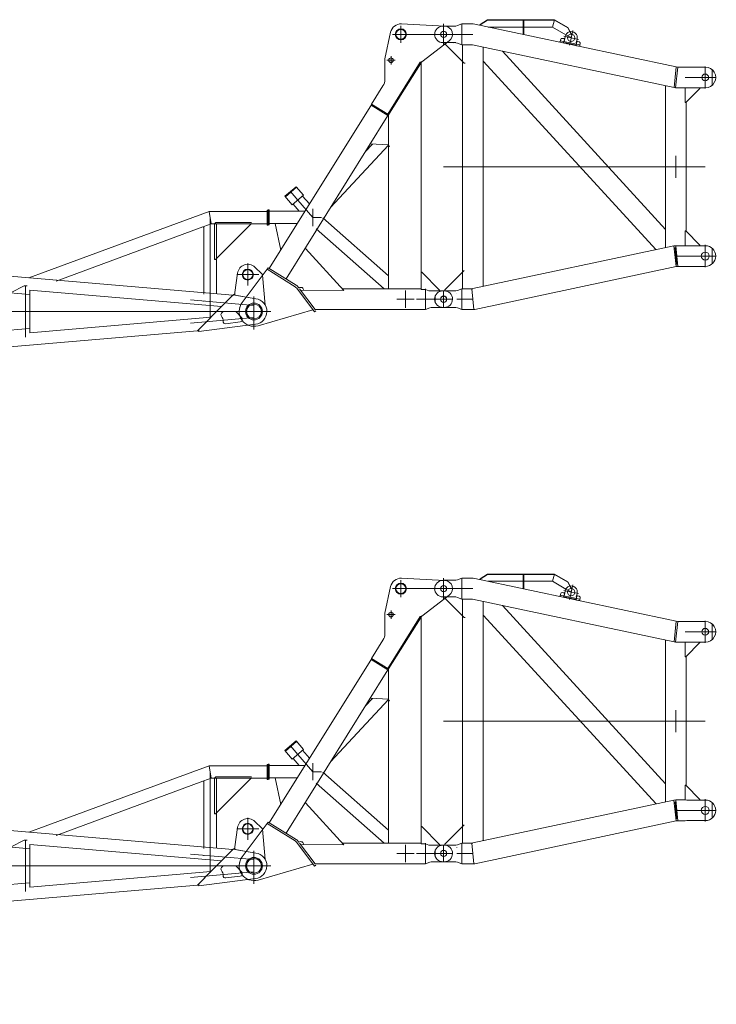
# Model space of a CAD drawing. Extents: x 8365 to 131642, y 1960 to 79602.
# Tile 88 of 121: x 102418 to 108075, y 31846 to 39839. Entities that reach past the tile are written whole.
import ezdxf

# ---------------------------------------------------------------- set-up
doc = ezdxf.new("R2010")
doc.units = 0
doc.header["$LTSCALE"] = 100
doc.header["$MEASUREMENT"] = 0
doc.linetypes.add('CENTER', pattern=[50.5, 30, -9, 2.5, -9])
doc.linetypes.add('HIDDEN', pattern=[12.6, 8.4, -4.2])
for name, color, linetype in [('11', 7, 'Continuous'), ('4', 54, 'Continuous'), ('5', 7, 'Continuous')]:
    doc.layers.add(name, color=color, linetype=linetype)

# ---------------------------------------------------------------- blocks, each defined once
blk = doc.blocks.new('*G20')
at = {"layer": '11', "color": 7, "linetype": 'Continuous', "lineweight": 9}
for p, q in [((104148.3, 33101.5), (92632.6, 34084.4)), ((102500.9, 33108.7), (92427, 33969.2)), ((103241, 33518.8), (103956.2, 33782.6)), ((104426.4, 33782.6), (103956.2, 33782.6)), ((103961.8, 33782.6), (104426.4, 33782.6)), ((104426.4, 33731.8), (104426.4, 33791.8)), ((104426.4, 33791.8), (104434.4, 33791.8)), ((104426.4, 33782.6), (104426.4, 33681)), ((104434.4, 33791.8), (104434.4, 33671.8)), ((102713.4, 33215.8), (103906.3, 33656.2)), ((103908.9, 33657.1), (103914.5, 33653.2)), ((103973.6, 33681), (103914.5, 33659.2)), ((103914.5, 33659.2), (103914.5, 33121.4)), ((103914.5, 33653.2), (103914.5, 33548.5)), ((104016.1, 33681), (103973.6, 33681)), ((104426.4, 33681), (103973.6, 33681)), ((104426.4, 33681), (103979.2, 33681)), ((104009.3, 33691.8), (104000.3, 33682.8)), ((104000.3, 33682.8), (104000.3, 33404.9)), ((104300.3, 33691.8), (104009.3, 33691.8)), ((104016.1, 33402.6), (104016.1, 33681)), ((104018.2, 33402.2), (104300.3, 33684.3)), ((104426.4, 33671.8), (104426.4, 33731.8)), ((104434.4, 33671.8), (104426.4, 33671.8)), ((102625.4, 33291.7), (103241, 33518.8)), ((103914.5, 33437.7), (103914.5, 33417.8)), ((104270.3, 33180), (104270.3, 33360)), ((102625.4, 33291.7), (102492.8, 33242.8)), ((102492.8, 33242.8), (102625.4, 33291.7)), ((104165.2, 33123.8), (104187.6, 33281.8)), ((104180.3, 33270), (104360.3, 33270)), ((104327.8, 33330.6), (104385.3, 33276.1)), ((104390.5, 33266.3), (104411.8, 33021.6)), ((103914.5, 33201.1), (103914.5, 33121.4)), ((103914.5, 33201.1), (103914.5, 33121.4)), ((104016.1, 33112.8), (104016.1, 33193.9)), ((102500.9, 32797.2), (102500.9, 33142.3)), ((102500.9, 33142.3), (104057.5, 33009.9)), ((104056.6, 33009.9), (104148.3, 33101.5)), ((104136.4, 33102.5), (104152.1, 33104.1)), ((104150.8, 33104), (104139.2, 33092.4)), ((104152.8, 33104.9), (104335.8, 33073.9)), ((104165.2, 33113.9), (104154.9, 33104.5)), ((104154.9, 33104.5), (104165.2, 33102.8)), ((104165.2, 33102.8), (104165.2, 33123.8)), ((104165.2, 33102.8), (104165.2, 33113.9)), ((104335.8, 33073.9), (104165.2, 33102.8)), ((104320.3, 33090), (104320.3, 32823)), ((104057.5, 33009.9), (103970.2, 32922.7)), ((104064.1, 32964), (104057.7, 32957.4)), ((104165, 32970), (104078.5, 32970)), ((104220.8, 32919.1), (104179.7, 32963.6)), ((103970.2, 32922.7), (102500.9, 32797.2)), ((103860.4, 32814), (103969.3, 32922.7)), ((103969.3, 32922.7), (103871.4, 32824.9)), ((103871.4, 32824.9), (103969.3, 32922.7)), ((104333.1, 32865.8), (103871.4, 32808)), ((104091.9, 32871.2), (104208.6, 32885.7)), ((102500.9, 32831.4), (92427, 31970.9)), ((92515.5, 31845.6), (103860.4, 32814)), ((103871.4, 32808.9), (103860.4, 32814)), ((103871.4, 32808), (103871.4, 32824.3))]:
    blk.add_line(p, q, dxfattribs=at)
at = {"layer": '11', "color": 7, "linetype": 'CENTER', "lineweight": 9}
for p, q in [((103956.2, 33782.6), (103973.6, 33681)), ((103965.3, 33731.8), (103965.3, 32970)), ((103965.3, 33050.4), (103965.3, 33692.6)), ((102453.3, 33179.5), (101480.7, 32677.5)), ((102477.2, 33177.5), (102453.3, 33179.5)), ((102465.3, 32760.9), (102465.3, 33178.5)), ((104320.3, 33020), (103803.6, 33064.2)), ((103965.3, 33025.8), (103965.3, 32914.2)), ((104320.3, 32849.5), (104320.3, 33090.5)), ((104440.3, 32970), (92320.3, 32970)), ((104440.3, 32970), (103803.6, 32970)), ((103909.5, 32970), (104021.1, 32970)), ((103909.5, 32970), (104021.1, 32970)), ((103965.3, 32970), (103914.5, 32970)), ((103965.3, 32970), (103914.5, 32970)), ((104070.3, 32970), (104440.3, 32970)), ((104320.3, 32920), (103803.6, 32875.9))]:
    blk.add_line(p, q, dxfattribs=at)
at = {"layer": '11', "color": 7, "linetype": 'HIDDEN', "lineweight": 9}
for p, q in [((104426.4, 33777.6), (104426.4, 33686)), ((104000.3, 33404.9), (104000.3, 33391.8)), ((104000.3, 33391.8), (104007.8, 33391.8)), ((104007.8, 33391.8), (104018.2, 33402.2)), ((104016.1, 33402.6), (104016.1, 33193.9)), ((103914.5, 33201.1), (103914.5, 33216.2)), ((103914.5, 33121.4), (103914.5, 33111.5)), ((103914.5, 33052.2), (103914.5, 33057.2))]:
    blk.add_line(p, q, dxfattribs=at)
at = {"layer": '11', "color": 7, "linetype": 'Continuous', "lineweight": 9}
blk.add_lwpolyline([(104385.3, 33276.1), (104386.3, 33275), (104387.2, 33273.9), (104388, 33272.8), (104388.7, 33271.5), (104389.3, 33270.2), (104389.9, 33268.9), (104390.3, 33267.5), (104390.5, 33266.1), (104390.7, 33264.7), (104390.8, 33263.3)], dxfattribs=at)
for centre, radius in [((104270.3, 33269.9), 45), ((104270.3, 33270), 40), ((104320.3, 32970), 68.5), ((104320.3, 32970), 60)]:
    blk.add_circle(centre, radius, dxfattribs=at)
for centre, radius, start, end in [((104270.2, 33270), 83.6, 46.44685, 171.87492), ((104320.3, 32970), 105, -82.96387, 81.48035), ((104072, 32943.4), 20, 135.72221, -141.38229), ((104078.5, 32950), 20, 90, 135.66278), ((104165, 32950), 20, 42.69417, 90.00109), ((104009.5, 32893.5), 60, -1.74008, 38.61652), ((104089.5, 32891.1), 20, 178.25922, -82.9184), ((104206.1, 32905.5), 20, -82.95624, 42.69739)]:
    blk.add_arc(centre, radius, start, end, dxfattribs=at)
at = {"layer": '5', "color": 7, "linetype": 'Continuous', "lineweight": 9}
for p, q in [((104165.2, 33113.9), (104165.2, 33113.9)), ((104165.2, 33113.8), (104165.2, 33113.8)), ((104165.2, 33113.4), (104165.2, 33113.7)), ((104165.2, 33113.2), (104165.2, 33113.6)), ((104165.2, 33113.3), (104165.2, 33113.6)), ((104165.2, 33113.4), (104165.2, 33113.6)), ((104165.2, 33113.1), (104165.2, 33113.5)), ((104165.2, 33113.1), (104165.2, 33113.5)), ((104165.2, 33112.8), (104165.2, 33113.4)), ((104165.2, 33112.9), (104165.2, 33113.4)), ((104165.2, 33112.6), (104165.2, 33113.3)), ((104165.2, 33112.7), (104165.2, 33113.3)), ((104165.2, 33112.7), (104165.2, 33113.3)), ((104165.2, 33112.4), (104165.2, 33113.2)), ((104165.2, 33112.4), (104165.2, 33113.2)), ((104165.2, 33112.5), (104165.2, 33113.2)), ((104165.2, 33112.2), (104165.2, 33113.1)), ((104165.2, 33112.2), (104165.2, 33113.1)), ((104165.2, 33111.9), (104165.2, 33113)), ((104165.2, 33112), (104165.2, 33113)), ((104165.2, 33112.1), (104165.2, 33113)), ((104165.2, 33111.8), (104165.2, 33112.9)), ((104165.2, 33111.9), (104165.2, 33112.9)), ((104165.2, 33111.5), (104165.2, 33112.8)), ((104165.2, 33111.7), (104165.2, 33112.8)), ((104165.2, 33111.7), (104165.2, 33112.8)), ((104165.2, 33111.3), (104165.2, 33112.7)), ((104165.2, 33111.4), (104165.2, 33112.7)), ((104165.2, 33111.4), (104165.2, 33112.7)), ((104165.2, 33111.1), (104165.2, 33112.6)), ((104165.2, 33111.2), (104165.2, 33112.6)), ((104165.2, 33111.2), (104165.2, 33112.6)), ((104165.2, 33111), (104165.2, 33112.5)), ((104165.2, 33111), (104165.2, 33112.5)), ((104165.2, 33110.7), (104165.2, 33112.4)), ((104165.2, 33110.8), (104165.2, 33112.4)), ((104165.2, 33110.5), (104165.2, 33112.3)), ((104165.2, 33110.6), (104165.2, 33112.3)), ((104165.2, 33110.7), (104165.2, 33112.3)), ((104165.2, 33110.3), (104165.2, 33112.2)), ((104165.2, 33110.4), (104165.2, 33112.2)), ((104165.2, 33110.5), (104165.2, 33112.2)), ((104165.2, 33110.1), (104165.2, 33112.1)), ((104165.2, 33109.9), (104165.2, 33112)), ((104165.2, 33110), (104165.2, 33112)), ((104165.2, 33110), (104165.2, 33112)), ((104165.2, 33109.8), (104165.2, 33111.9)), ((104165.2, 33109.8), (104165.2, 33111.9))]:
    blk.add_line(p, q, dxfattribs=at)
blk = doc.blocks.new('*G21')
at = {"layer": '11', "color": 7, "linetype": 'Continuous', "lineweight": 9}
for p, q in [((104148.3, 37601.5), (92632.6, 38584.5)), ((102500.9, 37608.7), (92427, 38469.2)), ((104426.4, 38231.8), (104426.4, 38291.8)), ((104426.4, 38291.8), (104434.4, 38291.8)), ((104434.4, 38291.8), (104434.4, 38171.8)), ((103241, 38018.8), (103956.2, 38282.6)), ((104426.4, 38282.6), (103956.2, 38282.6)), ((103961.8, 38282.6), (104426.4, 38282.6)), ((104426.4, 38282.6), (104426.4, 38181)), ((104426.4, 38171.8), (104426.4, 38231.8)), ((102713.4, 37715.9), (103906.3, 38156.2)), ((103908.9, 38157.2), (103914.5, 38153.2)), ((103973.6, 38181), (103914.5, 38159.2)), ((103914.5, 38159.2), (103914.5, 37621.5)), ((103914.5, 38153.2), (103914.5, 38048.5)), ((104016.1, 38181), (103973.6, 38181)), ((104426.4, 38181), (103973.6, 38181)), ((104426.4, 38181), (103979.2, 38181)), ((104009.3, 38191.8), (104000.3, 38182.8)), ((104000.3, 38182.8), (104000.3, 37905)), ((104300.3, 38191.8), (104009.3, 38191.8)), ((104016.1, 37902.6), (104016.1, 38181)), ((104018.2, 37902.3), (104300.3, 38184.3)), ((104434.4, 38171.8), (104426.4, 38171.8)), ((102625.4, 37791.7), (103241, 38018.8)), ((103914.5, 37937.8), (103914.5, 37917.8)), ((104270.3, 37680.1), (104270.3, 37860.1)), ((104327.8, 37830.6), (104385.3, 37776.1)), ((102625.4, 37791.7), (102492.8, 37742.8)), ((102492.8, 37742.8), (102625.4, 37791.7)), ((104165.2, 37623.8), (104187.6, 37781.9)), ((104180.3, 37770.1), (104360.3, 37770.1)), ((104390.5, 37766.3), (104411.8, 37521.6)), ((103914.5, 37701.1), (103914.5, 37621.5)), ((103914.5, 37701.1), (103914.5, 37621.5)), ((104016.1, 37612.8), (104016.1, 37694)), ((102500.9, 37297.3), (102500.9, 37642.3)), ((102500.9, 37642.3), (104057.5, 37509.9)), ((104056.6, 37510), (104148.3, 37601.5)), ((104136.4, 37602.5), (104152.1, 37604.2)), ((104150.8, 37604), (104139.2, 37592.4)), ((104152.8, 37604.9), (104335.8, 37573.9)), ((104165.2, 37613.9), (104154.9, 37604.6)), ((104154.9, 37604.6), (104165.2, 37602.8)), ((104165.2, 37602.8), (104165.2, 37623.8)), ((104165.2, 37602.8), (104165.2, 37613.9)), ((104335.8, 37573.9), (104165.2, 37602.8)), ((104320.3, 37590.1), (104320.3, 37323)), ((104057.5, 37509.9), (103970.2, 37422.8)), ((103970.2, 37422.8), (102500.9, 37297.3)), ((103860.4, 37314), (103969.3, 37422.7)), ((103969.3, 37422.7), (103871.4, 37324.9)), ((103871.4, 37324.9), (103969.3, 37422.7)), ((104064.1, 37464), (104057.7, 37457.4)), ((104165, 37470.1), (104078.5, 37470.1)), ((104220.8, 37419.1), (104179.7, 37463.6)), ((102500.9, 37331.4), (92427, 36470.9)), ((104333.1, 37365.9), (103871.4, 37308.1)), ((104091.9, 37371.2), (104208.6, 37385.7)), ((92515.5, 36345.7), (103860.4, 37314)), ((103871.4, 37308.9), (103860.4, 37314)), ((103871.4, 37308.1), (103871.4, 37324.3))]:
    blk.add_line(p, q, dxfattribs=at)
at = {"layer": '11', "color": 7, "linetype": 'CENTER', "lineweight": 9}
for p, q in [((103956.2, 38282.6), (103973.6, 38181)), ((103965.3, 38231.8), (103965.3, 37470.1)), ((103965.3, 37550.4), (103965.3, 38192.6)), ((102453.3, 37679.5), (101480.7, 37177.5)), ((102477.2, 37677.5), (102453.3, 37679.5)), ((102465.3, 37261), (102465.3, 37678.5)), ((104320.3, 37349.6), (104320.3, 37590.6)), ((104320.3, 37520.1), (103803.6, 37564.2)), ((103965.3, 37525.9), (103965.3, 37414.3)), ((104440.3, 37470.1), (92320.3, 37470.1)), ((104440.3, 37470.1), (103803.6, 37470.1)), ((104320.3, 37420.1), (103803.6, 37375.9)), ((103909.5, 37470.1), (104021.1, 37470.1)), ((103909.5, 37470.1), (104021.1, 37470.1)), ((103965.3, 37470.1), (103914.5, 37470.1)), ((103965.3, 37470.1), (103914.5, 37470.1)), ((104070.3, 37470.1), (104440.3, 37470.1))]:
    blk.add_line(p, q, dxfattribs=at)
at = {"layer": '11', "color": 7, "linetype": 'HIDDEN', "lineweight": 9}
for p, q in [((104426.4, 38277.6), (104426.4, 38186)), ((104000.3, 37905), (104000.3, 37891.8)), ((104000.3, 37891.8), (104007.8, 37891.8)), ((104007.8, 37891.8), (104018.2, 37902.3)), ((104016.1, 37902.6), (104016.1, 37694)), ((103914.5, 37701.1), (103914.5, 37716.3)), ((103914.5, 37621.5), (103914.5, 37611.6)), ((103914.5, 37552.2), (103914.5, 37557.2))]:
    blk.add_line(p, q, dxfattribs=at)
at = {"layer": '11', "color": 7, "linetype": 'Continuous', "lineweight": 9}
blk.add_lwpolyline([(104385.3, 37776.1), (104386.3, 37775.1), (104387.2, 37774), (104388, 37772.8), (104388.7, 37771.6), (104389.3, 37770.3), (104389.9, 37768.9), (104390.3, 37767.5), (104390.5, 37766.1), (104390.7, 37764.7), (104390.8, 37763.3)], dxfattribs=at)
for centre, radius in [((104270.3, 37770), 45), ((104270.3, 37770.1), 40), ((104320.3, 37470.1), 68.5), ((104320.3, 37470.1), 60)]:
    blk.add_circle(centre, radius, dxfattribs=at)
for centre, radius, start, end in [((104270.2, 37770.1), 83.6, 46.44685, 171.87492), ((104320.3, 37470.1), 105, -82.96387, 81.48035), ((104072, 37443.4), 20, 135.72221, -141.38229), ((104009.5, 37393.5), 60, -1.74008, 38.61652), ((104078.5, 37450), 20, 90, 135.66278), ((104165, 37450.1), 20, 42.69417, 90.00109), ((104206.1, 37405.5), 20, -82.95624, 42.69739), ((104089.5, 37391.1), 20, 178.25922, -82.9184)]:
    blk.add_arc(centre, radius, start, end, dxfattribs=at)
at = {"layer": '5', "color": 7, "linetype": 'Continuous', "lineweight": 9}
for p, q in [((104165.2, 37613.8), (104165.2, 37613.9)), ((104165.2, 37613.9), (104165.2, 37613.9)), ((104165.2, 37613.4), (104165.2, 37613.7)), ((104165.2, 37613.5), (104165.2, 37613.7)), ((104165.2, 37613.2), (104165.2, 37613.6)), ((104165.2, 37613.3), (104165.2, 37613.6)), ((104165.2, 37613.3), (104165.2, 37613.6)), ((104165.2, 37613.1), (104165.2, 37613.5)), ((104165.2, 37612.8), (104165.2, 37613.4)), ((104165.2, 37612.8), (104165.2, 37613.4)), ((104165.2, 37612.9), (104165.2, 37613.4)), ((104165.2, 37612.5), (104165.2, 37613.3)), ((104165.2, 37612.6), (104165.2, 37613.3)), ((104165.2, 37612.7), (104165.2, 37613.3)), ((104165.2, 37612.4), (104165.2, 37613.2)), ((104165.2, 37612.5), (104165.2, 37613.2)), ((104165.2, 37612.1), (104165.2, 37613.1)), ((104165.2, 37612.2), (104165.2, 37613.1)), ((104165.2, 37612.3), (104165.2, 37613.1)), ((104165.2, 37611.9), (104165.2, 37613)), ((104165.2, 37612), (104165.2, 37613)), ((104165.2, 37612.1), (104165.2, 37613)), ((104165.2, 37611.7), (104165.2, 37612.9)), ((104165.2, 37611.8), (104165.2, 37612.9)), ((104165.2, 37611.8), (104165.2, 37612.9)), ((104165.2, 37611.5), (104165.2, 37612.8)), ((104165.2, 37611.6), (104165.2, 37612.8)), ((104165.2, 37611.3), (104165.2, 37612.7)), ((104165.2, 37611.3), (104165.2, 37612.7)), ((104165.2, 37611.4), (104165.2, 37612.7)), ((104165.2, 37611.1), (104165.2, 37612.6)), ((104165.2, 37611.1), (104165.2, 37612.6)), ((104165.2, 37611.2), (104165.2, 37612.6)), ((104165.2, 37610.8), (104165.2, 37612.5)), ((104165.2, 37611), (104165.2, 37612.5)), ((104165.2, 37610.6), (104165.2, 37612.4)), ((104165.2, 37610.7), (104165.2, 37612.4)), ((104165.2, 37610.8), (104165.2, 37612.4)), ((104165.2, 37610.4), (104165.2, 37612.3)), ((104165.2, 37610.5), (104165.2, 37612.3)), ((104165.2, 37610.6), (104165.2, 37612.3)), ((104165.2, 37610.4), (104165.2, 37612.2)), ((104165.2, 37610), (104165.2, 37612.1)), ((104165.2, 37610.1), (104165.2, 37612.1)), ((104165.2, 37610.1), (104165.2, 37612.1)), ((104165.2, 37609.9), (104165.2, 37612)), ((104165.2, 37609.9), (104165.2, 37612)), ((104165.2, 37609.8), (104165.2, 37611.9))]:
    blk.add_line(p, q, dxfattribs=at)
blk = doc.blocks.new('*G42')
at = {"layer": '11', "color": 7, "linetype": 'Continuous', "lineweight": 9}
for p, q in [((105430.1, 39737.7), (105384.4, 39520.5)), ((105868.6, 39787.5), (105517.6, 39805)), ((105682.3, 39495.7), (105906.1, 39666.3)), ((105383.3, 39510.1), (105383.3, 39354.7)), ((105670.5, 39495.1), (105406.3, 39072.3)), ((105406.3, 39072.3), (105670.5, 39495.1)), ((105413.1, 39068), (105680.2, 39495.6)), ((105670.5, 39495.1), (105682.3, 39495.7)), ((105678.3, 39482.8), (105680.2, 39495.6)), ((105672.4, 39480.5), (105413.3, 39068.3)), ((105678.1, 39482.8), (105672.3, 39482.6)), ((105672.3, 39482.6), (105672.4, 39480.5)), ((105678.2, 37648.3), (105678.1, 39482.8)), ((105368.1, 39301.7), (105275.7, 39153.9)), ((105276.9, 39153.1), (104444.7, 37820.2)), ((105272.6, 39145.1), (105408.3, 39060.3)), ((105275.7, 39153.9), (105406.3, 39072.3)), ((104580.9, 37735.1), (105408.3, 39060.3)), ((105406.3, 39072.3), (105413.1, 39068)), ((105406.3, 39057.2), (105413.3, 39057.5)), ((105413.3, 39068.3), (105413.3, 37654.3)), ((105413.3, 38819.8), (104942.5, 38315)), ((104942.5, 38315), (105413.3, 38819.8)), ((105283, 38829.1), (105224.7, 38766.5)), ((105413.3, 38823.1), (105264.4, 38830)), ((105421.2, 38810.1), (105413.3, 38816.8)), ((105413.3, 38816.8), (105413.7, 38808.1)), ((105413.7, 38808.1), (105421.2, 38808.5)), ((105421.2, 38808.5), (105421.2, 38810.1)), ((104571.6, 38405.3), (104662.7, 38483.5)), ((104662.7, 38483.5), (104571.6, 38405.3)), ((104666.9, 38478.5), (104575.9, 38400.4)), ((104662.7, 38483.5), (104666.9, 38478.5)), ((104722.6, 38413.7), (104662.7, 38483.5)), ((104575.9, 38400.4), (104571.6, 38405.3)), ((104571.6, 38405.3), (104631.6, 38335.5)), ((104631.6, 38335.5), (104722.6, 38413.7)), ((104435.3, 38294.1), (104435.3, 38174.1)), ((104443.3, 38294.1), (104435.3, 38294.1)), ((104443.3, 38234.1), (104443.3, 38294.1)), ((104443.3, 38284.9), (104734.9, 38284.9)), ((104443.3, 38174.4), (104443.3, 38234.1)), ((105413.3, 37758.7), (104879.1, 38230)), ((104435.3, 38174.1), (104443.3, 38174.4)), ((104671.5, 38183.3), (104443.3, 38183.3)), ((104491.6, 38183.3), (104537.2, 37968.2)), ((104826.7, 38140.8), (105378.2, 37654.3)), ((105051.3, 37641.2), (104737.6, 37982.2)), ((104428.8, 37812.4), (104224.8, 37542.7)), ((104428.8, 37812.4), (104436.8, 37825.1)), ((104654.3, 37671.6), (104428.8, 37812.4)), ((104654.3, 37671.6), (104428.8, 37812.4)), ((104436.8, 37825.1), (104662.2, 37684.3)), ((105678.2, 37790.1), (105683.2, 37790.3)), ((105683.2, 37790.3), (105828.2, 37642.6)), ((104811.8, 37467.5), (104667.7, 37659.2)), ((104679.7, 37668.2), (104685, 37661.2)), ((104690.2, 37654.2), (104690.2, 37654.2)), ((104690.2, 37654.2), (104816.7, 37485.9)), ((105678.2, 37654.3), (105039.3, 37654.3)), ((105413.3, 37654.3), (105502.9, 37654.3)), ((105678.2, 37654.3), (105657.2, 37653.3)), ((105713.2, 37654.3), (105713.2, 37486)), ((104698.7, 37642.4), (105051.3, 37641.2)), ((105712.1, 37648.3), (105678.2, 37648.3)), ((105741.4, 37637.6), (105712.1, 37648.3)), ((105828.4, 37637.6), (105741.4, 37637.6)), ((105759.9, 37637.6), (105860.3, 37637.6)), ((105828.2, 37642.6), (105828.4, 37637.6)), ((105860.3, 37637.6), (105865.3, 37637.6)), ((105713.2, 37486), (105747.9, 37498.6)), ((105747.9, 37498.6), (105759.9, 37502.6)), ((105759.9, 37502.6), (105860.3, 37502.6)), ((105860.3, 37502.6), (105865.3, 37502.8)), ((104221, 37470.1), (104456.2, 37470.1)), ((104353.7, 37354.8), (104799, 37484.6)), ((104823.8, 37476.5), (104811.8, 37467.5)), ((104816.7, 37485.9), (105642.8, 37486)), ((105642.8, 37486), (105657.2, 37486.6)), ((105657.2, 37486), (105713.2, 37486))]:
    blk.add_line(p, q, dxfattribs=at)
at = {"layer": '11', "color": 7, "linetype": 'CENTER', "lineweight": 9}
for p, q in [((105513.3, 39788.1), (105513.3, 39652.1)), ((105513.3, 39788.1), (105513.3, 39652.1)), ((105860.3, 39805.1), (105860.3, 39635.1)), ((105581.3, 39720.1), (105445.3, 39720.1)), ((105935.3, 39720.1), (105542.2, 39720.1)), ((105467, 39510.1), (105399.5, 39510.1)), ((105433.3, 39543.9), (105433.3, 39476.4)), ((104677.1, 38374.6), (104617.2, 38444.4)), ((104677.1, 38374.6), (104797.7, 38234.1)), ((104797.7, 38304.1), (104797.7, 38164.1)), ((104443.3, 38234.1), (104435.3, 38233.7)), ((104867.7, 38234.1), (104797.7, 38234.1)), ((104320.3, 37365.3), (104320.3, 37575.2)), ((105550.3, 37570.1), (105480.3, 37570.1)), ((105550.3, 37640.1), (105550.3, 37500.1)), ((105620.3, 37570.1), (105550.3, 37570.1)), ((105640.9, 37570.1), (105752.8, 37570.1)), ((105932.8, 37570.1), (105748.8, 37570.1)), ((105860.3, 37502.6), (105860.3, 37637.6)), ((104201.3, 37500.5), (104201.3, 37500.1)), ((105772.1, 37502.6), (105777.8, 37502.9))]:
    blk.add_line(p, q, dxfattribs=at)
at = {"layer": '11', "color": 7, "linetype": 'HIDDEN', "lineweight": 9}
blk.add_line((105968.8, 37620), (105968.8, 37620.1), dxfattribs=at)
at = {"layer": '11', "color": 7, "linetype": 'Continuous', "lineweight": 9}
for centre, radius in [((105513.2, 39720.1), 45), ((105513.2, 39720.1), 40), ((105860.3, 39720.1), 25), ((105433.3, 39510.1), 19), ((105860.3, 37570.1), 25), ((104320.3, 37470.1), 68.5), ((104320.3, 37470.1), 60)]:
    blk.add_circle(centre, radius, dxfattribs=at)
for centre, radius, start, end in [((105513.3, 39720.1), 85, 87.09126, 168.04116), ((105865.3, 39720.1), 67.5, 82.42555, 90.00054), ((105865.3, 39720.1), 67.5, -52.82325, 87.22311), ((105433.3, 39510.1), 50, 168.00024, 179.99706), ((105283.3, 39354.7), 100, -32.00165, 0.01278), ((104797.7, 38234.1), 50.8, -179.99981, -179.8818), ((104627.5, 37628.9), 50.4, 36.99781, 57.92461), ((104627.5, 37628.9), 50.4, 36.99781, 57.92461), ((104627.8, 37629.2), 65, 36.90756, 57.98658), ((104627.8, 37629.2), 65, 36.92979, 58.00187), ((104700, 37641.2), 25, 2.6, 126.93022), ((105865.3, 37570.1), 67.5, -0.00168, 90.00698), ((105865.3, 37570.1), 67.3, -90.00815, 0.00057), ((104320.3, 37470.1), 120, 142.74714, -73.86381)]:
    blk.add_arc(centre, radius, start, end, dxfattribs=at)
at = {"layer": '4', "color": 54, "linetype": 'Continuous', "lineweight": 9}
for p, q in [((104771.1, 38343), (104715.6, 38407.7)), ((104638.6, 38341.5), (104687.1, 38284.9))]:
    blk.add_line(p, q, dxfattribs=at)
blk = doc.blocks.new('*G43')
at = {"layer": '11', "color": 7, "linetype": 'Continuous', "lineweight": 9}
for p, q in [((106217.8, 39839), (106157.8, 39800.3)), ((106157.8, 39797.4), (106217.8, 39836.2)), ((106761.2, 39839.1), (106217.8, 39839)), ((106217.8, 39839), (106217.9, 39836.2)), ((106217.8, 39836.2), (106760.4, 39836.2)), ((106512.8, 39831.2), (106507.8, 39831)), ((106507.8, 39831), (106507.8, 39719.2)), ((106512.8, 39718.2), (106512.8, 39831.2)), ((106745.3, 39779.6), (106761.2, 39839.1)), ((106761.2, 39839.1), (106745.3, 39779.6)), ((106868.8, 39773.6), (106760.4, 39836.2)), ((106870.2, 39776.1), (106761.2, 39839.1)), ((105860.3, 39787.6), (105855.3, 39787.4)), ((105959.7, 39787.6), (105860.3, 39787.6)), ((105959.7, 39787.7), (105972.7, 39791.6)), ((105972.7, 39791.6), (106007.4, 39804.3)), ((106007.4, 39804.3), (106007.4, 39658.5)), ((106007.4, 39804.3), (106100.6, 39804.3)), ((106100.6, 39804.3), (106113.4, 39802.9)), ((107749.4, 39455.7), (106113.4, 39802.9)), ((106157.8, 39800.3), (106158.1, 39793.5)), ((106223.2, 39779.6), (106745.3, 39779.6)), ((106745.3, 39779.6), (106853.3, 39717.3)), ((106885.6, 39740.8), (106868.8, 39773.6)), ((106888.1, 39741.2), (106870.2, 39776.1)), ((106870.2, 39776.1), (106870.3, 39773.7)), ((105855.3, 39652.6), (105860.2, 39652.8)), ((105860.3, 39652.6), (105959.7, 39652.6)), ((105869.7, 39652.6), (105870.1, 39643.6)), ((105948.5, 39652.6), (105942.8, 39652.4)), ((105959.7, 39652.5), (105972.7, 39648.6)), ((106007.4, 39636), (105972.7, 39648.6)), ((106801.1, 39657), (106806.3, 39662)), ((106812.4, 39680.8), (106806.3, 39662)), ((106806.3, 39662), (106810.9, 39654.9)), ((106806.3, 39662), (106810.9, 39654.9)), ((106835.5, 39686.2), (106822.9, 39687.7)), ((106829.5, 39651), (106836.6, 39655.6)), ((106836.6, 39655.6), (106829.5, 39651)), ((106835.8, 39651.7), (106839.9, 39671.2)), ((106846.8, 39649.7), (106835.8, 39651.7)), ((106836.6, 39655.6), (106841.6, 39679.1)), ((106839.3, 39648.9), (106836.6, 39655.6)), ((106842.9, 39672.7), (106846.9, 39698.9)), ((106925.7, 39633.8), (106846.7, 39650.4)), ((106846.7, 39650.4), (106846.8, 39649.7)), ((106857.8, 39648), (106857.9, 39645)), ((106870.7, 39707.3), (106892.5, 39694.7)), ((106892.5, 39694.7), (106902.8, 39712.5)), ((106901.4, 39710.1), (106895.3, 39721.9)), ((106902.8, 39712.5), (106898, 39721.9)), ((106936.4, 39634.4), (106941.4, 39657.9)), ((106936.7, 39650.2), (106939.7, 39650.3)), ((106944.5, 39678.2), (106937.3, 39652.8)), ((106947, 39662.3), (106961.9, 39658.2)), ((106970, 39647.7), (106966.7, 39628)), ((105870.1, 39643.6), (106026.6, 39486.7)), ((106082.6, 39636), (106036.6, 39636)), ((106096.1, 39634.6), (106082.6, 39636)), ((106096.1, 39634.6), (107732.1, 39287.4)), ((106182.5, 37674), (106182.4, 39616.2)), ((106337.8, 39583.3), (107663.1, 38136.6)), ((106862.8, 39643.9), (106862.6, 39647)), ((106925.8, 39632.6), (106925.7, 39633.8)), ((106935.6, 39630.5), (106925.8, 39632.6)), ((106931.2, 39629.4), (106936.4, 39634.4)), ((106936.4, 39634.4), (106941, 39627.3)), ((106941, 39627.3), (106936.4, 39634.4)), ((106959.6, 39623.4), (106941, 39627.3)), ((106966.7, 39628), (106959.6, 39623.4)), ((106966.7, 39628), (106959.6, 39623.4)), ((106969.4, 39621.3), (106966.7, 39628)), ((106014.1, 39499.2), (106014.2, 37791)), ((107585.8, 37971.9), (106182.4, 39503.7)), ((107523.8, 39503.6), (107523.8, 39503.6)), ((106026.6, 39486.7), (106036.6, 39487.2)), ((107749.4, 39455.7), (107732.1, 39287.4)), ((107744.9, 39286), (107762.9, 39454.3)), ((107762.9, 39454.3), (107749.4, 39455.7)), ((107762.9, 39454.3), (107822.7, 39454.3)), ((107836.1, 39453.7), (107822.7, 39454.3)), ((107836.1, 39453.7), (107986.8, 39453.7)), ((108040.3, 39306.1), (108040.3, 39434.3)), ((107663.1, 39302), (107663.2, 37988.3)), ((107732.1, 39287.4), (107744.9, 39286)), ((107822.7, 39286), (107744.9, 39286)), ((107822.3, 39286.7), (107822.4, 39166.7)), ((107836.1, 39286.7), (107822.7, 39286.1)), ((107827.3, 39166.9), (107942.3, 39281.7)), ((107986.8, 39286.7), (107836.1, 39286.7)), ((107942.3, 39281.7), (107942.1, 39286.7)), ((107831.4, 38119.6), (107831.4, 39172.1)), ((107822.4, 39166.7), (107827.3, 39166.9)), ((107822.4, 38123.7), (107827.4, 38123.9)), ((107822.4, 38003.7), (107822.4, 38123.7)), ((107827.4, 38123.9), (107942.4, 38008.7)), ((107731.6, 38002.9), (106096.8, 37655.8)), ((107745.5, 38004.3), (107731.6, 38002.9)), ((107731.6, 38002.9), (107748.8, 37834.5)), ((107795.4, 38004.3), (107745.5, 38004.3)), ((107763.6, 37836), (107745.5, 38004.3)), ((107822.1, 38004.3), (107795.4, 38004.3)), ((107836.8, 38003.7), (107822.1, 38004.3)), ((107836.8, 38003.7), (107986.8, 38003.7)), ((107942.4, 38008.7), (107942.6, 38003.7)), ((108040.3, 37856.1), (108040.3, 37984.3)), ((106114, 37487.4), (107748.8, 37834.5)), ((107748.8, 37834.5), (107763.6, 37836)), ((107763.6, 37836), (107822.1, 37836)), ((107836.8, 37836.7), (107822.1, 37836)), ((107986.8, 37836.7), (107836.8, 37836.7)), ((105869.4, 37646.6), (106026.7, 37803.5)), ((106007.5, 37654.3), (105972.7, 37641.6)), ((106007.5, 37486), (106007.5, 37654.3)), ((106082, 37654.3), (106036.7, 37654.3)), ((106082, 37654.3), (106096.8, 37654.9)), ((105855.3, 37637.6), (105860.3, 37637.9)), ((105860.3, 37637.9), (105869.7, 37638.3)), ((105860.3, 37637.6), (105959.8, 37637.6)), ((105869.8, 37637.6), (105869.4, 37646.6)), ((105972.7, 37641.6), (105959.8, 37637.7)), ((105968.8, 37620), (105968.8, 37620.1)), ((105860.3, 37502.6), (105855.3, 37502.4)), ((105860.3, 37502.7), (105865.3, 37502.9)), ((105959.8, 37502.6), (105860.3, 37502.6)), ((105972.7, 37498.6), (105959.8, 37502.5)), ((105972.7, 37498.6), (106007.5, 37486)), ((106007.5, 37486), (106100.1, 37486)), ((106114, 37487.4), (106100.1, 37486))]:
    blk.add_line(p, q, dxfattribs=at)
at = {"layer": '11', "color": 7, "linetype": 'HIDDEN', "lineweight": 9}
for p, q in [((106512.8, 39831.2), (106507.8, 39831)), ((106512.8, 39779.6), (106507.8, 39779.4)), ((106885.6, 39741.1), (106895.3, 39721.9)), ((106898, 39721.9), (106888.1, 39741.2)), ((106007.4, 39658.5), (106008.4, 39636)), ((106853.3, 39717.3), (106870.7, 39707.3)), ((106036.6, 39636), (106007.4, 39636)), ((106014.1, 39636.4), (106014.1, 39489.8)), ((106014.2, 37653.9), (106014.1, 37800.5)), ((106036.7, 37654.3), (106007.5, 37654.3)), ((105792.8, 37595.6), (105792.8, 37544.6))]:
    blk.add_line(p, q, dxfattribs=at)
at = {"layer": '11', "color": 7, "linetype": 'CENTER', "lineweight": 9}
for p, q in [((105860.3, 39805.2), (105860.3, 39635.2)), ((106908.9, 39750.7), (106887.7, 39650.9)), ((105860.3, 39720.1), (105788.8, 39720.1)), ((105971.8, 39720.1), (105860.3, 39720.1)), ((106098.3, 39720.1), (105967.8, 39720.1)), ((106887.7, 39650.9), (106807.5, 39667.9)), ((106896.5, 39692), (106837.8, 39704.4)), ((106887.7, 39650.9), (106884, 39633.3)), ((106887.7, 39650.9), (106968, 39633.8)), ((106955.2, 39679.5), (106896.5, 39692)), ((107985.3, 39460.2), (107985.3, 39280.2)), ((107823.3, 39370.2), (107985.3, 39370.2)), ((107985.3, 39370.2), (108075.3, 39370.2)), ((107747.3, 38555), (107747.3, 38734.8)), ((105860.3, 38645.1), (107985.3, 38645.2)), ((107740.2, 37988.3), (107747.3, 37920.2)), ((107985.3, 38010.2), (107985.3, 37830.2)), ((107747.3, 37920.2), (107754.5, 37852)), ((107827.3, 37920.2), (107747.3, 37920.2)), ((107823.3, 37920.2), (107985.3, 37920.2)), ((107985.3, 37920.2), (108075.3, 37920.2)), ((106089.5, 37654.3), (106107.1, 37486)), ((105932.8, 37570.2), (105748.8, 37570.2)), ((105860.3, 37502.7), (105860.3, 37637.7)), ((106098.3, 37570.1), (105967.8, 37570.1))]:
    blk.add_line(p, q, dxfattribs=at)
at = {"layer": '11', "color": 7, "linetype": 'Continuous', "lineweight": 9}
for points in [[(106837, 39686.2), (106836.8, 39686.2), (106836.7, 39686.2), (106836.5, 39686.2), (106836.4, 39686.3), (106836.2, 39686.3), (106836.1, 39686.3), (106835.9, 39686.3), (106835.8, 39686.3), (106835.6, 39686.3), (106835.5, 39686.2)], [(106839.9, 39671.2), (106840.4, 39671.2), (106840.8, 39671.1), (106841.2, 39671.2), (106841.7, 39671.3), (106842, 39671.4), (106842.4, 39671.6), (106842.6, 39671.8), (106842.8, 39672.1), (106842.9, 39672.4), (106842.9, 39672.7)], [(106937.3, 39652.8), (106936.7, 39650.2)], [(106961.9, 39658.2), (106963.1, 39657.7), (106964.3, 39657.1), (106965.5, 39656.2), (106966.6, 39655.3), (106967.6, 39654.1), (106968.4, 39652.9), (106969, 39651.6), (106969.5, 39650.3), (106969.8, 39649), (106970, 39647.7)]]:
    blk.add_lwpolyline(points, dxfattribs=at)
for centre, radius in [((105860.3, 39720.2), 25), ((106896.5, 39692), 30), ((107985.3, 39370.2), 27.5), ((107985.3, 37920.2), 32.5), ((105860.3, 37570.2), 25)]:
    blk.add_circle(centre, radius, dxfattribs=at)
for centre, radius, start, end in [((105855.3, 39720.1), 67.3, 89.99178, -179.99679), ((106896.5, 39692), 50, -11.9827, 168.02395), ((105855.3, 39720.1), 67.5, -179.99911, -90.00168), ((106821.9, 39677.7), 10, 83.98067, 161.93968), ((106835.7, 39680.3), 5.99, -12.03107, 78.10385), ((106896.5, 39692), 50, 168.02392, 172.01949), ((106947.2, 39656.6), 6.01, 78.01531, 167.91613), ((106896.5, 39692), 50, -15.98359, -11.98282), ((107986.8, 39370.2), 83.5, -89.99537, 90.00485), ((107986.8, 37920.2), 83.5, -89.99537, 89.99645), ((105855.3, 37570.1), 67.5, 90.01097, -179.99679), ((105855.3, 37570.1), 67.5, -179.99911, -89.99302), ((105865.3, 37570.1), 67.5, -89.98917, -82.42783)]:
    blk.add_arc(centre, radius, start, end, dxfattribs=at)
blk = doc.blocks.new('*G44')
at = {"layer": '11', "color": 7, "linetype": 'CENTER', "lineweight": 9}
for p, q in [((105513.3, 35288.1), (105513.3, 35152.1)), ((105513.3, 35288.1), (105513.3, 35152.1)), ((105860.3, 35305.1), (105860.3, 35135.1)), ((105581.3, 35220.1), (105445.3, 35220.1)), ((105935.3, 35220.1), (105542.2, 35220.1)), ((105433.3, 35043.8), (105433.3, 34976.3)), ((105467, 35010.1), (105399.5, 35010.1)), ((104677.1, 33874.5), (104617.2, 33944.4)), ((104677.1, 33874.5), (104797.7, 33734.1)), ((104443.3, 33734.1), (104435.3, 33733.7)), ((104797.7, 33804.1), (104797.7, 33664.1)), ((104867.7, 33734.1), (104797.7, 33734.1)), ((105550.3, 33140.1), (105550.3, 33000.1)), ((105860.3, 33002.6), (105860.3, 33137.6)), ((104320.3, 32865.3), (104320.3, 33075.1)), ((105550.3, 33070.1), (105480.3, 33070.1)), ((105620.3, 33070.1), (105550.3, 33070.1)), ((105640.9, 33070.1), (105752.8, 33070.1)), ((105932.8, 33070.1), (105748.8, 33070.1)), ((104201.3, 33000.4), (104201.3, 33000.1)), ((105772.1, 33002.6), (105777.8, 33002.8))]:
    blk.add_line(p, q, dxfattribs=at)
at = {"layer": '11', "color": 7, "linetype": 'Continuous', "lineweight": 9}
for p, q in [((105868.6, 35287.5), (105517.6, 35305)), ((105430.1, 35237.7), (105384.4, 35020.5)), ((105682.3, 34995.6), (105906.1, 35166.3)), ((105383.3, 35010.1), (105383.3, 34854.7)), ((105670.5, 34995.1), (105406.3, 34572.2)), ((105406.3, 34572.2), (105670.5, 34995.1)), ((105413.1, 34568), (105680.2, 34995.5)), ((105672.4, 34980.4), (105413.3, 34568.3)), ((105670.5, 34995.1), (105682.3, 34995.6)), ((105678.1, 34982.8), (105672.3, 34982.5)), ((105672.3, 34982.5), (105672.4, 34980.4)), ((105678.2, 33148.2), (105678.1, 34982.8)), ((105678.3, 34982.8), (105680.2, 34995.5)), ((105368.1, 34801.7), (105275.7, 34653.8)), ((105276.9, 34653.1), (104444.7, 33320.1)), ((105272.6, 34645.1), (105408.3, 34560.3)), ((105275.7, 34653.8), (105406.3, 34572.2)), ((104580.9, 33235.1), (105408.3, 34560.3)), ((105406.3, 34572.2), (105413.1, 34568)), ((105406.3, 34557.1), (105413.3, 34557.5)), ((105413.3, 34568.3), (105413.3, 33154.2)), ((105413.3, 34319.8), (104942.5, 33814.9)), ((104942.5, 33814.9), (105413.3, 34319.8)), ((105283, 34329.1), (105224.7, 34266.5)), ((105413.3, 34323.1), (105264.4, 34329.9)), ((105421.2, 34310.1), (105413.3, 34316.8)), ((105413.3, 34316.8), (105413.7, 34308.1)), ((105413.7, 34308.1), (105421.2, 34308.4)), ((105421.2, 34308.4), (105421.2, 34310.1)), ((104571.6, 33905.3), (104662.7, 33983.4)), ((104662.7, 33983.4), (104571.6, 33905.3)), ((104666.9, 33978.5), (104575.9, 33900.3)), ((104662.7, 33983.4), (104666.9, 33978.5)), ((104722.6, 33913.6), (104662.7, 33983.4)), ((104575.9, 33900.3), (104571.6, 33905.3)), ((104571.6, 33905.3), (104631.6, 33835.5)), ((104631.6, 33835.5), (104722.6, 33913.6)), ((104435.3, 33794.1), (104435.3, 33674)), ((104443.3, 33794), (104435.3, 33794.1)), ((104443.3, 33734.1), (104443.3, 33794)), ((104443.3, 33784.9), (104734.9, 33784.9)), ((104443.3, 33674.4), (104443.3, 33734.1)), ((104435.3, 33674), (104443.3, 33674.4)), ((104671.5, 33683.3), (104443.3, 33683.3)), ((104491.6, 33683.3), (104537.2, 33468.2)), ((105413.3, 33258.7), (104879.1, 33730)), ((104826.7, 33640.7), (105378.2, 33154.2)), ((105051.3, 33141.2), (104737.6, 33482.2)), ((104428.8, 33312.4), (104224.8, 33042.7)), ((104428.8, 33312.4), (104436.8, 33325.1)), ((104654.3, 33171.5), (104428.8, 33312.4)), ((104654.3, 33171.5), (104428.8, 33312.4)), ((104436.8, 33325.1), (104662.2, 33184.3)), ((105678.2, 33290), (105683.2, 33290.3)), ((105683.2, 33290.3), (105828.2, 33142.6)), ((104811.8, 32967.4), (104667.7, 33159.2)), ((104679.7, 33168.2), (104685, 33161.1)), ((104690.2, 33154.2), (104690.2, 33154.2)), ((104690.2, 33154.2), (104816.7, 32985.9)), ((104698.7, 33142.4), (105051.3, 33141.2)), ((105678.2, 33154.2), (105039.3, 33154.2)), ((105413.3, 33154.2), (105502.9, 33154.2)), ((105678.2, 33154.2), (105657.2, 33153.3)), ((105712.1, 33148.2), (105678.2, 33148.2)), ((105741.4, 33137.6), (105712.1, 33148.2)), ((105713.2, 33154.2), (105713.2, 32985.9)), ((105828.4, 33137.6), (105741.4, 33137.6)), ((105759.9, 33137.6), (105860.3, 33137.6)), ((105828.2, 33142.6), (105828.4, 33137.6)), ((105860.3, 33137.6), (105865.3, 33137.6)), ((104221, 32970), (104456.2, 32970)), ((104353.7, 32854.8), (104799, 32984.5)), ((104823.8, 32976.5), (104811.8, 32967.4)), ((104816.7, 32985.9), (105642.8, 32985.9)), ((105642.8, 32985.9), (105657.2, 32986.6)), ((105657.2, 32985.9), (105713.2, 32985.9)), ((105713.2, 32985.9), (105747.9, 32998.6)), ((105747.9, 32998.6), (105759.9, 33002.6)), ((105759.9, 33002.6), (105860.3, 33002.6)), ((105860.3, 33002.6), (105865.3, 33002.8))]:
    blk.add_line(p, q, dxfattribs=at)
at = {"layer": '11', "color": 7, "linetype": 'HIDDEN', "lineweight": 9}
blk.add_line((105968.8, 33119.9), (105968.8, 33120.1), dxfattribs=at)
at = {"layer": '11', "color": 7, "linetype": 'Continuous', "lineweight": 9}
for centre, radius in [((105513.2, 35220), 45), ((105513.2, 35220), 40), ((105860.3, 35220.1), 25), ((105433.3, 35010.1), 19), ((105860.3, 33070.1), 25), ((104320.3, 32970), 68.5), ((104320.3, 32970.1), 60)]:
    blk.add_circle(centre, radius, dxfattribs=at)
for centre, radius, start, end in [((105513.3, 35220), 85, 87.09126, 168.04116), ((105865.3, 35220.1), 67.5, 82.42555, 90.00054), ((105865.3, 35220.1), 67.5, -52.82325, 87.22311), ((105433.3, 35010.1), 50, 168.00024, 179.99706), ((105283.3, 34854.7), 100, -32.00165, 0.01278), ((104797.7, 33734.1), 50.8, -179.99981, -179.8818), ((104627.8, 33129.2), 65, 36.90756, 57.98658), ((104627.8, 33129.1), 65, 36.92979, 58.00187), ((104627.5, 33128.9), 50.4, 36.99781, 57.92461), ((104627.5, 33128.9), 50.4, 36.99781, 57.92461), ((104700, 33141.2), 25, 2.6, 126.93022), ((105865.3, 33070.1), 67.5, -0.00168, 90.00698), ((104320.3, 32970), 120, 142.74714, -73.86381), ((105865.3, 33070.1), 67.3, -90.00815, 0.00057)]:
    blk.add_arc(centre, radius, start, end, dxfattribs=at)
at = {"layer": '4', "color": 54, "linetype": 'Continuous', "lineweight": 9}
for p, q in [((104771.1, 33843), (104715.6, 33907.6)), ((104638.6, 33841.5), (104687.1, 33784.9))]:
    blk.add_line(p, q, dxfattribs=at)
blk = doc.blocks.new('*G45')
at = {"layer": '11', "color": 7, "linetype": 'Continuous', "lineweight": 9}
for p, q in [((106217.8, 35339), (106157.8, 35300.2)), ((106157.8, 35297.4), (106217.8, 35336.2)), ((106217.8, 35339), (106217.9, 35336.2)), ((106761.2, 35339), (106217.8, 35339)), ((106217.8, 35336.2), (106760.4, 35336.2)), ((106512.8, 35331.2), (106507.8, 35330.9)), ((106507.8, 35330.9), (106507.8, 35219.2)), ((106512.8, 35218.1), (106512.8, 35331.2)), ((106745.3, 35279.6), (106761.2, 35339)), ((106761.2, 35339), (106745.3, 35279.6)), ((106868.8, 35273.6), (106760.4, 35336.2)), ((106870.2, 35276.1), (106761.2, 35339)), ((105860.3, 35287.6), (105855.3, 35287.4)), ((105959.7, 35287.6), (105860.3, 35287.6)), ((105959.7, 35287.7), (105972.7, 35291.6)), ((105972.7, 35291.6), (106007.4, 35304.2)), ((106007.4, 35304.2), (106007.4, 35158.5)), ((106007.4, 35304.2), (106100.6, 35304.2)), ((106100.6, 35304.2), (106113.4, 35302.9)), ((107749.4, 34955.7), (106113.4, 35302.9)), ((106157.8, 35300.2), (106158.1, 35293.5)), ((106223.2, 35279.6), (106745.3, 35279.6)), ((106745.3, 35279.6), (106853.3, 35217.2)), ((106885.6, 35240.7), (106868.8, 35273.6)), ((106888.1, 35241.2), (106870.2, 35276.1)), ((106870.2, 35276.1), (106870.3, 35273.7)), ((106812.4, 35180.8), (106806.3, 35162)), ((106835.5, 35186.2), (106822.9, 35187.7)), ((106835.8, 35151.6), (106839.9, 35171.2)), ((106836.6, 35155.6), (106841.6, 35179)), ((106842.9, 35172.7), (106846.9, 35198.9)), ((106870.7, 35207.2), (106892.5, 35194.6)), ((106892.5, 35194.6), (106902.8, 35212.5)), ((106901.4, 35210), (106895.3, 35221.9)), ((106902.8, 35212.5), (106898, 35221.9)), ((106944.5, 35178.2), (106937.3, 35152.7)), ((105855.3, 35152.6), (105860.2, 35152.8)), ((105860.3, 35152.6), (105959.7, 35152.6)), ((105869.7, 35152.6), (105870.1, 35143.6)), ((105870.1, 35143.6), (106026.6, 34986.7)), ((105948.5, 35152.6), (105942.8, 35152.3)), ((105959.7, 35152.5), (105972.7, 35148.6)), ((106007.4, 35135.9), (105972.7, 35148.6)), ((106082.6, 35135.9), (106036.6, 35135.9)), ((106096.1, 35134.5), (106082.6, 35135.9)), ((106096.1, 35134.5), (107732.1, 34787.3)), ((106182.5, 33174), (106182.4, 35116.2)), ((106801.1, 35157), (106806.3, 35162)), ((106806.3, 35162), (106810.9, 35154.9)), ((106806.3, 35162), (106810.9, 35154.9)), ((106829.5, 35150.9), (106836.6, 35155.6)), ((106836.6, 35155.6), (106829.5, 35150.9)), ((106846.8, 35149.6), (106835.8, 35151.6)), ((106839.3, 35148.9), (106836.6, 35155.6)), ((106925.7, 35133.8), (106846.7, 35150.3)), ((106846.7, 35150.3), (106846.8, 35149.6)), ((106857.8, 35148), (106857.9, 35144.9)), ((106862.8, 35143.9), (106862.6, 35146.9)), ((106925.8, 35132.5), (106925.7, 35133.8)), ((106935.6, 35130.5), (106925.8, 35132.5)), ((106931.2, 35129.3), (106936.4, 35134.4)), ((106936.4, 35134.4), (106941.4, 35157.9)), ((106936.4, 35134.4), (106941, 35127.3)), ((106941, 35127.3), (106936.4, 35134.4)), ((106936.7, 35150.1), (106939.7, 35150.3)), ((106959.6, 35123.3), (106941, 35127.3)), ((106947, 35162.2), (106961.9, 35158.2)), ((106966.7, 35127.9), (106959.6, 35123.3)), ((106966.7, 35127.9), (106959.6, 35123.3)), ((106970, 35147.7), (106966.7, 35127.9)), ((106969.4, 35121.2), (106966.7, 35127.9)), ((106337.8, 35083.2), (107663.1, 33636.6)), ((106014.1, 34999.2), (106014.2, 33291)), ((106026.6, 34986.7), (106036.6, 34987.1)), ((107585.8, 33471.9), (106182.4, 35003.7)), ((107523.8, 35003.6), (107523.8, 35003.6)), ((107749.4, 34955.7), (107732.1, 34787.3)), ((107744.9, 34786), (107762.9, 34954.3)), ((107762.9, 34954.3), (107749.4, 34955.7)), ((107762.9, 34954.3), (107822.7, 34954.3)), ((107836.1, 34953.6), (107822.7, 34954.3)), ((107836.1, 34953.6), (107986.8, 34953.6)), ((108040.3, 34806), (108040.3, 34934.2)), ((107663.1, 34802), (107663.2, 33488.3)), ((107732.1, 34787.3), (107744.9, 34786)), ((107822.7, 34786), (107744.9, 34786)), ((107822.3, 34786.6), (107822.4, 34666.6)), ((107836.1, 34786.6), (107822.7, 34786)), ((107827.3, 34666.9), (107942.3, 34781.6)), ((107986.8, 34786.6), (107836.1, 34786.6)), ((107942.3, 34781.6), (107942.1, 34786.6)), ((107822.4, 34666.6), (107827.3, 34666.9)), ((107831.4, 33619.6), (107831.4, 34672)), ((107822.4, 33623.6), (107827.4, 33623.9)), ((107822.4, 33503.6), (107822.4, 33623.6)), ((107827.4, 33623.9), (107942.4, 33508.6)), ((107731.6, 33502.8), (106096.8, 33155.8)), ((107745.5, 33504.3), (107731.6, 33502.8)), ((107731.6, 33502.8), (107748.8, 33334.4)), ((107795.4, 33504.3), (107745.5, 33504.3)), ((107763.6, 33336), (107745.5, 33504.3)), ((107822.1, 33504.3), (107795.4, 33504.3)), ((107836.8, 33503.6), (107822.1, 33504.3)), ((107836.8, 33503.6), (107986.8, 33503.6)), ((107942.4, 33508.6), (107942.6, 33503.7)), ((108040.3, 33356), (108040.3, 33484.3)), ((106114, 32987.4), (107748.8, 33334.4)), ((107748.8, 33334.4), (107763.6, 33336)), ((107763.6, 33336), (107822.1, 33336)), ((107836.8, 33336.6), (107822.1, 33336)), ((107986.8, 33336.6), (107836.8, 33336.6)), ((105869.4, 33146.6), (106026.7, 33303.5)), ((105855.3, 33137.6), (105860.3, 33137.8)), ((105860.3, 33137.8), (105869.7, 33138.2)), ((105860.3, 33137.6), (105959.8, 33137.6)), ((105869.8, 33137.6), (105869.4, 33146.6)), ((105972.7, 33141.6), (105959.8, 33137.7)), ((105968.8, 33120), (105968.8, 33120.1)), ((106007.5, 33154.2), (105972.7, 33141.6)), ((106007.5, 32985.9), (106007.5, 33154.2)), ((106082, 33154.2), (106036.7, 33154.2)), ((106082, 33154.2), (106096.8, 33154.9)), ((105860.3, 33002.6), (105855.3, 33002.4)), ((105860.3, 33002.6), (105865.3, 33002.8)), ((105959.8, 33002.6), (105860.3, 33002.6)), ((105972.7, 32998.6), (105959.8, 33002.5)), ((105972.7, 32998.6), (106007.5, 32985.9)), ((106007.5, 32985.9), (106100.1, 32985.9)), ((106114, 32987.4), (106100.1, 32985.9))]:
    blk.add_line(p, q, dxfattribs=at)
at = {"layer": '11', "color": 7, "linetype": 'HIDDEN', "lineweight": 9}
for p, q in [((106512.8, 35331.2), (106507.8, 35330.9)), ((106512.8, 35279.6), (106507.8, 35279.4)), ((106853.3, 35217.2), (106870.7, 35207.2)), ((106885.6, 35241.1), (106895.3, 35221.9)), ((106898, 35221.9), (106888.1, 35241.2)), ((106007.4, 35158.5), (106008.4, 35136)), ((106036.6, 35135.9), (106007.4, 35135.9)), ((106014.1, 35136.4), (106014.1, 34989.7)), ((106014.2, 33153.8), (106014.1, 33300.4)), ((105792.8, 33095.6), (105792.8, 33044.6)), ((106036.7, 33154.2), (106007.5, 33154.2))]:
    blk.add_line(p, q, dxfattribs=at)
at = {"layer": '11', "color": 7, "linetype": 'CENTER', "lineweight": 9}
for p, q in [((105860.3, 35305.1), (105860.3, 35135.1)), ((105860.3, 35220.1), (105788.8, 35220.1)), ((105971.8, 35220.1), (105860.3, 35220.1)), ((106098.3, 35220.1), (105967.8, 35220.1)), ((106896.5, 35191.9), (106837.8, 35204.4)), ((106908.9, 35250.6), (106887.7, 35150.8)), ((106955.2, 35179.5), (106896.5, 35191.9)), ((106887.7, 35150.8), (106807.5, 35167.9)), ((106887.7, 35150.8), (106884, 35133.2)), ((106887.7, 35150.8), (106968, 35133.8)), ((107985.3, 34960.1), (107985.3, 34780.1)), ((107823.3, 34870.1), (107985.3, 34870.1)), ((107985.3, 34870.1), (108075.3, 34870.1)), ((107747.3, 34055), (107747.3, 34234.8)), ((105860.3, 34145.1), (107985.3, 34145.1)), ((107985.3, 33510.1), (107985.3, 33330.1)), ((107740.2, 33488.3), (107747.3, 33420.1)), ((107747.3, 33420.1), (107754.5, 33352)), ((107827.3, 33420.1), (107747.3, 33420.1)), ((107823.3, 33420.1), (107985.3, 33420.1)), ((107985.3, 33420.1), (108075.3, 33420.1)), ((105860.3, 33002.6), (105860.3, 33137.6)), ((106089.5, 33154.2), (106107.1, 32985.9)), ((105932.8, 33070.1), (105748.8, 33070.1)), ((106098.3, 33070.1), (105967.8, 33070.1))]:
    blk.add_line(p, q, dxfattribs=at)
at = {"layer": '11', "color": 7, "linetype": 'Continuous', "lineweight": 9}
for points in [[(106837, 35186.1), (106836.8, 35186.2), (106836.7, 35186.2), (106836.5, 35186.2), (106836.4, 35186.2), (106836.2, 35186.2), (106836.1, 35186.2), (106835.9, 35186.2), (106835.8, 35186.2), (106835.6, 35186.2), (106835.5, 35186.2)], [(106839.9, 35171.2), (106840.4, 35171.1), (106840.8, 35171.1), (106841.2, 35171.1), (106841.7, 35171.2), (106842, 35171.4), (106842.4, 35171.6), (106842.6, 35171.8), (106842.8, 35172.1), (106842.9, 35172.4), (106842.9, 35172.7)], [(106937.3, 35152.7), (106936.7, 35150.1)], [(106961.9, 35158.2), (106963.1, 35157.7), (106964.3, 35157), (106965.5, 35156.2), (106966.6, 35155.2), (106967.6, 35154.1), (106968.4, 35152.9), (106969, 35151.6), (106969.5, 35150.3), (106969.8, 35148.9), (106970, 35147.7)]]:
    blk.add_lwpolyline(points, dxfattribs=at)
for centre, radius in [((105860.3, 35220.1), 25), ((106896.5, 35191.9), 30), ((107985.3, 34870.1), 27.5), ((107985.3, 33420.1), 32.5), ((105860.3, 33070.1), 25)]:
    blk.add_circle(centre, radius, dxfattribs=at)
for centre, radius, start, end in [((105855.3, 35220.1), 67.3, 89.99178, -179.99679), ((105855.3, 35220.1), 67.5, -179.99911, -90.00168), ((106821.9, 35177.7), 10, 83.98067, 161.93968), ((106835.7, 35180.3), 5.99, -12.03107, 78.10385), ((106896.5, 35191.9), 50, 168.02392, 172.01949), ((106896.5, 35191.9), 50, -11.9827, 168.02395), ((106896.5, 35191.9), 50, -15.98359, -11.98282), ((106947.2, 35156.6), 6.01, 78.01531, 167.91613), ((107986.8, 34870.1), 83.5, -89.99537, 90.00485), ((107986.8, 33420.1), 83.5, -89.99537, 89.99645), ((105855.3, 33070.1), 67.5, 90.01097, -179.99679), ((105855.3, 33070.1), 67.5, -179.99911, -89.99302), ((105865.3, 33070.1), 67.5, -89.98917, -82.42783)]:
    blk.add_arc(centre, radius, start, end, dxfattribs=at)

msp = doc.modelspace()

# ---------------------------------------------------------------- block references
at = {"color": 7, "linetype": 'Continuous', "lineweight": 9}
for name in ['*G43', '*G42', '*G21', '*G45', '*G44', '*G20']:
    msp.add_blockref(name, (0, 0), dxfattribs=at)

doc.saveas('drawing.dxf')
